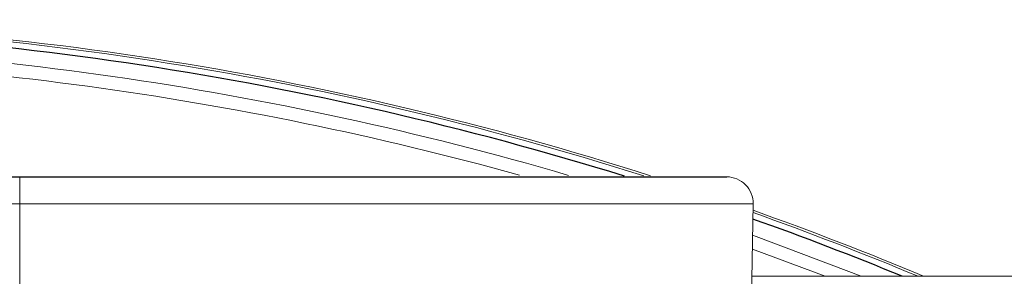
# Paper-space layout '_Bottom' of a CAD drawing. Header units: millimetres. Extents: x -1506 to 1507, y -634 to 605.
# Tile 14 of 33: x -868 to -794, y 335 to 354. Entities that reach past the tile are written whole.
import ezdxf

# ---------------------------------------------------------------- set-up
doc = ezdxf.new("R2010")
doc.units = ezdxf.units.MM

psp = doc.layouts.new('_Bottom')

# ---------------------------------------------------------------- linework, layer by layer
at = {"color": 7, "linetype": 'Continuous', "lineweight": 25}
psp.add_line((-1008.065, 342.5), (-868.066, 342.5), dxfattribs=at)
at = {"color": 144, "linetype": 'Continuous', "lineweight": 18}
for p, q in [((-868.066, 325.491), (-868.066, 342.5)), ((-868.066, 340.465), (-1008.065, 340.465)), ((-812.966, 325.491), (-812.705, 340.465)), ((-807.275, 335), (-812.764, 337.047)), ((-812.8, 335), (812.8, 335))]:
    psp.add_line(p, q, dxfattribs=at)
at = {"color": 144, "linetype": 'Continuous', "lineweight": 18, "flags": 128}
psp.add_lwpolyline([(-812.746, 338.101), (-812.477, 338.005), (-804.542, 335)], dxfattribs=at)
at = {"color": 144, "linetype": 'Continuous', "lineweight": 18}
for centre, radius, start, end in [((-896.163, 105), 249.354, 72.32755, 90), ((-896.163, 105), 249.194, 72.43647, 90), ((-896.163, 105), 247.577, 73.69013, 90), ((-896.163, 105), 246.578, 74.51697, 90), ((-814.704, 340.5), 2, 359, 90), ((-896.163, 105), 249.194, 67.36527, 70.43566), ((-896.163, 105), 249.354, 67.27707, 70.44804)]:
    psp.add_arc(centre, radius, start, end, dxfattribs=at)
at = {"color": 7, "linetype": 'Continuous', "lineweight": 25}
for start, end in [(72.75159, 90), (67.62125, 70.4)]:
    psp.add_arc((-896.163, 105), 248.733, start, end, dxfattribs=at)
psp.add_open_spline([(-868.066, 342.5), (-866.212, 342.5), (-864.358, 342.5), (-860.655, 342.5), (-858.805, 342.5), (-855.112, 342.5), (-853.269, 342.5), (-850.511, 342.5), (-849.593, 342.5), (-847.759, 342.5), (-846.845, 342.5), (-844.127, 342.5), (-842.343, 342.5), (-838.842, 342.5), (-837.125, 342.5), (-834.613, 342.5), (-833.783, 342.5), (-832.168, 342.5), (-831.381, 342.5), (-829.094, 342.5), (-827.662, 342.5), (-825.673, 342.5), (-825.042, 342.5), (-823.844, 342.5), (-823.278, 342.5), (-821.692, 342.5), (-820.773, 342.5), (-819.567, 342.5), (-819.194, 342.5), (-818.5, 342.5), (-818.179, 342.5), (-817.299, 342.5), (-816.819, 342.5), (-816.028, 342.5), (-815.717, 342.5), (-815.236, 342.5), (-815.065, 342.5), (-814.832, 342.5), (-814.769, 342.5), (-814.705, 342.5), (-814.704, 342.5), (-814.704, 342.5)], degree=3, knots=[0, 0, 0, 0, 0.0625, 0.0625, 0.125, 0.125, 0.1875, 0.1875, 0.21875, 0.21875, 0.25, 0.25, 0.3125, 0.3125, 0.375, 0.375, 0.40625, 0.40625, 0.4375, 0.4375, 0.5, 0.5, 0.53125, 0.53125, 0.5625, 0.5625, 0.625, 0.625, 0.65625, 0.65625, 0.6875, 0.6875, 0.75, 0.75, 0.8125, 0.8125, 0.875, 0.875, 0.9375, 0.9375, 1, 1, 1, 1], dxfattribs=at)
at = {"color": 144, "linetype": 'Continuous', "lineweight": 18}
psp.add_open_spline([(-812.705, 340.465), (-812.705, 340.465), (-812.706, 340.465), (-812.775, 340.465), (-812.844, 340.465), (-813.096, 340.465), (-813.28, 340.465), (-813.795, 340.465), (-814.126, 340.465), (-814.967, 340.465), (-815.477, 340.465), (-816.407, 340.465), (-816.746, 340.465), (-817.476, 340.465), (-817.868, 340.465), (-819.134, 340.465), (-820.096, 340.465), (-821.749, 340.465), (-822.339, 340.465), (-823.582, 340.465), (-824.236, 340.465), (-826.295, 340.465), (-827.773, 340.465), (-830.133, 340.465), (-830.944, 340.465), (-832.609, 340.465), (-833.465, 340.465), (-836.06, 340.465), (-837.832, 340.465), (-841.448, 340.465), (-843.291, 340.465), (-846.1, 340.465), (-847.045, 340.465), (-848.942, 340.465), (-849.892, 340.465), (-852.747, 340.465), (-854.654, 340.465), (-858.477, 340.465), (-860.393, 340.465), (-864.227, 340.465), (-866.147, 340.465), (-868.066, 340.465)], degree=3, knots=[0, 0, 0, 0, 0.0625, 0.0625, 0.125, 0.125, 0.1875, 0.1875, 0.25, 0.25, 0.3125, 0.3125, 0.34375, 0.34375, 0.375, 0.375, 0.4375, 0.4375, 0.46875, 0.46875, 0.5, 0.5, 0.5625, 0.5625, 0.59375, 0.59375, 0.625, 0.625, 0.6875, 0.6875, 0.75, 0.75, 0.78125, 0.78125, 0.8125, 0.8125, 0.875, 0.875, 0.9375, 0.9375, 1, 1, 1, 1], dxfattribs=at)

doc.saveas('drawing.dxf')
